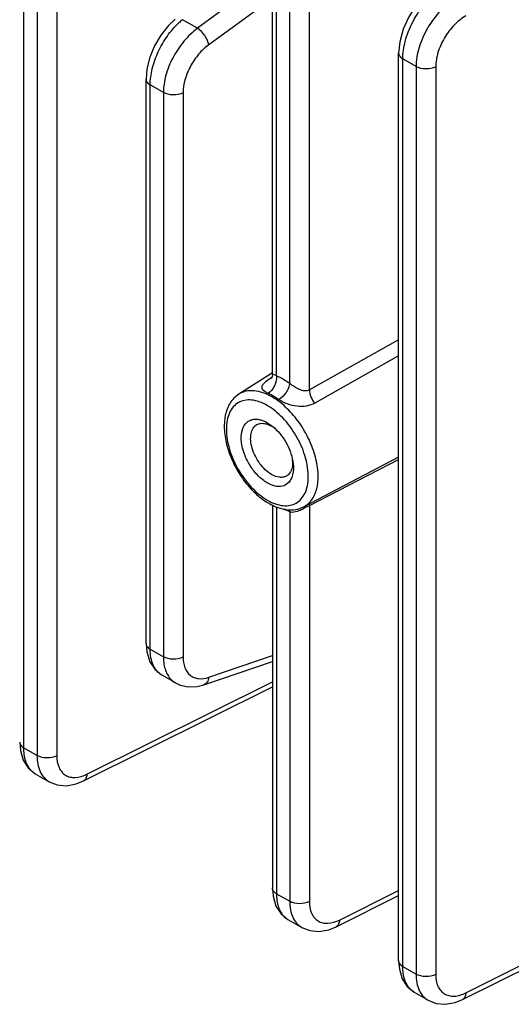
# Model space of a CAD drawing. Header units: inches. Extents: x 0 to 34, y 0 to 22.
# Tile 13 of 106: x 1.4 to 2.5, y 15.1 to 17.2. Entities that reach past the tile are written whole.
import ezdxf

# ---------------------------------------------------------------- set-up
doc = ezdxf.new("R2010")
doc.units = ezdxf.units.IN
doc.header["$LTSCALE"] = 1.87
doc.header["$MEASUREMENT"] = 0
doc.layers.get('0').update_dxf_attribs({"linetype": 'CONTINUOUS'})

msp = doc.modelspace()

# ---------------------------------------------------------------- linework, layer by layer
at = {"color": 7, "linetype": 'CONTINUOUS'}
for p, q in [((1.4548, 15.6829), (1.4548, 17.5749)), ((1.4823, 17.559), (1.4823, 15.6671)), ((1.5234, 17.5586), (1.5234, 15.6666)), ((1.9738, 17.2989), (1.8162, 17.1831)), ((1.9723, 16.463), (1.9723, 17.2832)), ((1.981, 16.459), (1.981, 17.2711)), ((1.9723, 17.2463), (1.84, 17.149)), ((2.0085, 16.4431), (2.0085, 17.2553)), ((2.0495, 16.4293), (2.0495, 17.2548)), ((1.8162, 17.1831), (1.7851, 17.2011)), ((2.2354, 15.2393), (2.2354, 17.1313)), ((2.244, 15.2273), (2.244, 17.1193)), ((2.2716, 17.1034), (2.244, 17.1193)), ((2.2716, 17.1034), (2.2716, 15.2114)), ((2.3126, 17.1029), (2.3126, 15.2109)), ((1.7092, 15.9009), (1.7092, 17.0773)), ((1.7179, 15.8889), (1.7179, 17.0652)), ((1.7454, 17.0493), (1.7179, 17.0652)), ((1.7454, 17.0493), (1.7454, 15.873)), ((1.7864, 17.0489), (1.7864, 15.8726)), ((2.2354, 16.5337), (2.0495, 16.4293)), ((2.2354, 16.5007), (2.0606, 16.4017)), ((1.9723, 16.4648), (1.9025, 16.4204)), ((1.9692, 16.4544), (1.9708, 16.4555)), ((1.9701, 16.4538), (1.9694, 16.4525)), ((1.9618, 16.361), (1.9735, 16.3528)), ((2.2354, 16.2888), (2.038, 16.1858)), ((2.0495, 16.1884), (2.2354, 16.2842)), ((1.9723, 16.1895), (1.9723, 15.3912)), ((1.981, 16.1855), (1.981, 15.3792)), ((2.0085, 16.1754), (2.0085, 15.3633)), ((2.0437, 16.1854), (2.0495, 16.1884)), ((2.0495, 16.1884), (2.0499, 16.1924)), ((2.0495, 16.1884), (2.0495, 15.3628)), ((1.7179, 15.8889), (1.7454, 15.873)), ((1.84, 15.8302), (1.9723, 15.8754)), ((1.8294, 15.8147), (1.9723, 15.8635)), ((1.7705, 15.8185), (1.7417, 15.8352)), ((1.579, 15.6141), (1.9723, 15.8106)), ((1.5859, 15.628), (1.9723, 15.821)), ((1.4462, 15.695), (1.4476, 15.6775)), ((1.4548, 15.6829), (1.4823, 15.6671)), ((1.4786, 15.6293), (1.5074, 15.6126)), ((1.5074, 15.6126), (1.5074, 15.6126)), ((1.9723, 15.3912), (1.9737, 15.3737)), ((1.981, 15.3792), (2.0085, 15.3633)), ((2.1051, 15.3103), (2.2354, 15.3754)), ((2.1121, 15.3242), (2.2354, 15.3858)), ((2.3682, 15.1584), (2.7615, 15.3549)), ((2.3751, 15.1724), (2.7615, 15.3653)), ((2.0048, 15.3255), (2.0336, 15.3088)), ((2.0336, 15.3088), (2.0336, 15.3088)), ((2.2354, 15.2393), (2.2368, 15.2218)), ((2.244, 15.2273), (2.2716, 15.2114)), ((2.2679, 15.1736), (2.2967, 15.1569))]:
    msp.add_line(p, q, dxfattribs=at)
for points in [[(2.307, 17.2644), (2.2906, 17.2515), (2.2721, 17.2311), (2.2566, 17.2073), (2.2448, 17.1814), (2.2376, 17.1547), (2.2354, 17.1313)], [(1.7699, 17.2022), (1.756, 17.189), (1.7401, 17.169), (1.7269, 17.1467), (1.7171, 17.1228), (1.711, 17.0984), (1.7092, 17.0773)], [(1.9723, 16.463), (1.9716, 16.4575), (1.9701, 16.4538)], [(1.7092, 15.9009), (1.7107, 15.883), (1.717, 15.8627), (1.7274, 15.8469), (1.7417, 15.8352)], [(1.7704, 15.8186), (1.7803, 15.814), (1.7972, 15.8103), (1.8156, 15.8112), (1.8294, 15.8147)], [(1.4476, 15.6775), (1.4536, 15.6575), (1.464, 15.6413), (1.4786, 15.6292)], [(1.5074, 15.6126), (1.5239, 15.606), (1.5433, 15.6043), (1.5636, 15.6079), (1.579, 15.6141)], [(1.9737, 15.3737), (1.9799, 15.3534), (1.9907, 15.3369), (2.0048, 15.3255)], [(2.0336, 15.3088), (2.0501, 15.3022), (2.0694, 15.3005), (2.0897, 15.3041), (2.1051, 15.3103)], [(2.2368, 15.2218), (2.2428, 15.2018), (2.2533, 15.1856), (2.2679, 15.1736)], [(2.2967, 15.1569), (2.3132, 15.1504), (2.3325, 15.1486), (2.3528, 15.1522), (2.3682, 15.1584)]]:
    msp.add_lwpolyline(points, dxfattribs=at)
for centre, radius, start, end in [((1.8798, 17.0854), 0.1495, 129.3114, 133.1338), ((2.0389, 16.3458), 0.1291, 122.7163, 123.1843), ((1.9686, 16.4668), 0.0123, 272.8372, 279.8688), ((1.9407, 16.3017), 0.0602, 57.3782, 59.9787), ((1.9485, 16.2779), 0.066, 2.5707, 5.8149), ((2.0314, 16.3079), 0.1328, 237.3077, 239.9804), ((2.0161, 16.2934), 0.1083, 239.9778, 243.033)]:
    msp.add_arc(centre, radius, start, end, dxfattribs=at)
for points, knots in [([(2.244, 17.1193), (2.244, 17.1316), (2.2481, 17.1576), (2.2626, 17.1949), (2.2844, 17.2293), (2.3031, 17.2488), (2.3133, 17.2567)], [0, 0, 0, 0, 0.233861, 0.492646, 0.755358, 1, 1, 1, 1]), ([(2.3543, 17.245), (2.3425, 17.2381), (2.3203, 17.2195), (2.2943, 17.1844), (2.2766, 17.1449), (2.2716, 17.1167), (2.2716, 17.1034)], [0, 0, 0, 0, 0.240848, 0.503701, 0.764549, 1, 1, 1, 1]), ([(2.3751, 17.2089), (2.3663, 17.2038), (2.3495, 17.1899), (2.3298, 17.1637), (2.3164, 17.1341), (2.3126, 17.1129), (2.3126, 17.1029)], [0, 0, 0, 0, 0.241335, 0.504201, 0.764795, 1, 1, 1, 1]), ([(1.7179, 17.0652), (1.7179, 17.0765), (1.7213, 17.1001), (1.7336, 17.1346), (1.7524, 17.1671), (1.7687, 17.1862), (1.7776, 17.1945)], [0, 0, 0, 0, 0.231272, 0.486683, 0.749126, 1, 1, 1, 1]), ([(1.8162, 17.1831), (1.8059, 17.1754), (1.7867, 17.1566), (1.7644, 17.1232), (1.7495, 17.0868), (1.7454, 17.0614), (1.7454, 17.0493)], [0, 0, 0, 0, 0.248373, 0.511059, 0.767832, 1, 1, 1, 1]), ([(1.84, 17.149), (1.8395, 17.1522), (1.8371, 17.1588), (1.83, 17.171), (1.8223, 17.1793), (1.8162, 17.1831)], [0, 0, 0, 0, 0.228433, 0.492286, 1, 1, 1, 1]), ([(1.84, 17.149), (1.8322, 17.1432), (1.8177, 17.1293), (1.8008, 17.1043), (1.7896, 17.077), (1.7864, 17.058), (1.7864, 17.0489)], [0, 0, 0, 0, 0.248752, 0.511439, 0.768011, 1, 1, 1, 1]), ([(2.2354, 17.1313), (2.2354, 17.129), (2.2374, 17.1239), (2.2416, 17.1207), (2.244, 17.1193)], [0, 0, 0, 0, 0.449251, 1, 1, 1, 1]), ([(2.3126, 17.1029), (2.3064, 17.0996), (2.292, 17.097), (2.2776, 17.0999), (2.2716, 17.1034)], [0, 0, 0, 0, 0.502229, 1, 1, 1, 1]), ([(1.7092, 17.0773), (1.7092, 17.075), (1.7112, 17.0699), (1.7154, 17.0666), (1.7179, 17.0652)], [0, 0, 0, 0, 0.449247, 1, 1, 1, 1]), ([(1.7864, 17.0489), (1.7802, 17.0456), (1.7658, 17.043), (1.7515, 17.0458), (1.7454, 17.0493)], [0, 0, 0, 0, 0.502229, 1, 1, 1, 1]), ([(1.981, 16.459), (1.9788, 16.4597), (1.976, 16.4606), (1.973, 16.4618), (1.9723, 16.4626), (1.9723, 16.463)], [0, 0, 0, 0, 0.708654, 0.895963, 1, 1, 1, 1]), ([(1.9633, 16.4221), (1.9611, 16.423), (1.9574, 16.425), (1.953, 16.4286), (1.9508, 16.4327), (1.951, 16.4371), (1.9533, 16.4413), (1.9588, 16.4473), (1.9643, 16.4512), (1.9683, 16.4539)], [0, 0, 0, 0, 0.157247, 0.278162, 0.371975, 0.4586, 0.557997, 0.680371, 1, 1, 1, 1]), ([(1.981, 16.459), (1.9817, 16.4519), (1.9783, 16.4375), (1.9692, 16.4257), (1.9633, 16.4221)], [0, 0, 0, 0, 0.505456, 1, 1, 1, 1]), ([(1.981, 16.459), (1.9833, 16.458), (1.9929, 16.4535), (2.0019, 16.4478), (2.0085, 16.4431)], [0, 0, 0, 0, 0.238999, 1, 1, 1, 1]), ([(2.0085, 16.4431), (2.0081, 16.44), (2.0062, 16.4332), (1.9996, 16.4209), (1.9919, 16.4127), (1.9859, 16.409)], [0, 0, 0, 0, 0.229612, 0.491529, 1, 1, 1, 1]), ([(2.0495, 16.4293), (2.0465, 16.4276), (2.0388, 16.4265), (2.0281, 16.4302), (2.0179, 16.4359), (2.0115, 16.4406), (2.0085, 16.4431)], [0, 0, 0, 0, 0.227424, 0.476519, 0.741511, 1, 1, 1, 1]), ([(1.9025, 16.4204), (1.8952, 16.4157), (1.8823, 16.4022), (1.8726, 16.375), (1.8713, 16.3438), (1.8774, 16.3104), (1.8903, 16.2766), (1.9089, 16.2448), (1.9319, 16.2172), (1.9501, 16.2022), (1.9596, 16.1961)], [0, 0, 0, 0, 0.099247, 0.205151, 0.322488, 0.452179, 0.590922, 0.732801, 0.871054, 1, 1, 1, 1]), ([(1.9719, 16.4147), (1.9658, 16.4182), (1.9536, 16.424), (1.9349, 16.4283), (1.9174, 16.4274), (1.907, 16.4232), (1.9025, 16.4204)], [0, 0, 0, 0, 0.290537, 0.549604, 0.782082, 1, 1, 1, 1]), ([(1.9746, 16.4163), (1.9736, 16.4168), (1.9699, 16.4189), (1.9662, 16.4208), (1.9633, 16.4221)], [0, 0, 0, 0, 0.255869, 1, 1, 1, 1]), ([(2.0495, 16.4293), (2.0496, 16.4245), (2.0521, 16.4145), (2.0573, 16.4057), (2.0606, 16.4017)], [0, 0, 0, 0, 0.477338, 1, 1, 1, 1]), ([(1.9618, 16.3968), (1.9565, 16.3999), (1.946, 16.4049), (1.9298, 16.4088), (1.9146, 16.4084), (1.9011, 16.4035), (1.89, 16.3942), (1.8821, 16.3812), (1.8774, 16.3653), (1.8754, 16.3396), (1.8817, 16.304), (1.9, 16.2625), (1.9268, 16.2259), (1.9497, 16.2066), (1.9618, 16.1996)], [0, 0, 0, 0, 0.060441, 0.114539, 0.163175, 0.208604, 0.254031, 0.302673, 0.356752, 0.417205, 0.555452, 0.7086, 0.861744, 1, 1, 1, 1]), ([(2.038, 16.1858), (2.0449, 16.1894), (2.0578, 16.2015), (2.0674, 16.2278), (2.0686, 16.2597), (2.0617, 16.2951), (2.0474, 16.3311), (2.0268, 16.3649), (2.0017, 16.3936), (1.9821, 16.4088), (1.9719, 16.4147)], [0, 0, 0, 0, 0.086704, 0.185387, 0.302122, 0.435714, 0.580441, 0.728289, 0.870652, 1, 1, 1, 1]), ([(1.9859, 16.409), (1.985, 16.4097), (1.9813, 16.4122), (1.9775, 16.4146), (1.9746, 16.4163)], [0, 0, 0, 0, 0.25519, 1, 1, 1, 1]), ([(2.0606, 16.4017), (2.0553, 16.3987), (2.0431, 16.3946), (2.0233, 16.3945), (2.0036, 16.3992), (1.9912, 16.4052), (1.9859, 16.409)], [0, 0, 0, 0, 0.231368, 0.482345, 0.747629, 1, 1, 1, 1]), ([(1.9669, 16.1969), (1.9721, 16.1942), (1.9824, 16.19), (1.9981, 16.1873), (2.0126, 16.1889), (2.0254, 16.1947), (2.0355, 16.2046), (2.0427, 16.218), (2.0468, 16.2341), (2.048, 16.2597), (2.0412, 16.2947), (2.0227, 16.3354), (1.9962, 16.3711), (1.9737, 16.3899), (1.9618, 16.3968)], [0, 0, 0, 0, 0.058581, 0.111019, 0.158571, 0.203687, 0.249561, 0.299146, 0.354338, 0.415826, 0.555466, 0.708992, 0.861925, 1, 1, 1, 1]), ([(1.9618, 16.2354), (1.9549, 16.2395), (1.9415, 16.2503), (1.9254, 16.271), (1.9135, 16.2948), (1.9072, 16.319), (1.9072, 16.3411), (1.9134, 16.3565), (1.9218, 16.3643), (1.932, 16.369), (1.9409, 16.3686), (1.9465, 16.3673)], [0, 0, 0, 0, 0.136864, 0.2883, 0.442349, 0.586284, 0.710261, 0.811765, 0.857272, 0.902221, 1, 1, 1, 1]), ([(1.9401, 16.357), (1.9427, 16.3584), (1.9489, 16.3603), (1.9553, 16.3596), (1.9585, 16.3589)], [0, 0, 0, 0, 0.474185, 1, 1, 1, 1]), ([(1.9465, 16.3673), (1.9478, 16.367), (1.9531, 16.3655), (1.9582, 16.3631), (1.9618, 16.361)], [0, 0, 0, 0, 0.235785, 1, 1, 1, 1]), ([(1.9585, 16.3589), (1.9595, 16.3586), (1.9638, 16.3574), (1.9679, 16.3555), (1.9708, 16.3538)], [0, 0, 0, 0, 0.235783, 1, 1, 1, 1]), ([(1.9708, 16.253), (1.9612, 16.2585), (1.9444, 16.2752), (1.9312, 16.3011), (1.9268, 16.323), (1.9272, 16.3375), (1.9313, 16.3496), (1.937, 16.3552), (1.9401, 16.357)], [0, 0, 0, 0, 0.270151, 0.561794, 0.695885, 0.813402, 0.912918, 1, 1, 1, 1]), ([(1.9735, 16.3528), (1.9843, 16.3438), (2.0021, 16.3215), (2.0126, 16.2949), (2.0149, 16.2811)], [0, 0, 0, 0, 0.500027, 1, 1, 1, 1]), ([(2.0149, 16.2811), (2.0155, 16.2779), (2.0169, 16.2664), (2.0158, 16.2543), (2.0126, 16.2465)], [0, 0, 0, 0, 0.279425, 1, 1, 1, 1]), ([(2.0144, 16.2809), (2.0145, 16.28), (2.0145, 16.2768), (2.0144, 16.2736), (2.014, 16.2713)], [0, 0, 0, 0, 0.259599, 1, 1, 1, 1]), ([(2.014, 16.2713), (2.0134, 16.2668), (2.0112, 16.2585), (2.0052, 16.252), (2.0019, 16.25)], [0, 0, 0, 0, 0.538235, 1, 1, 1, 1]), ([(2.0126, 16.2465), (2.0108, 16.2421), (2.0057, 16.234), (1.9925, 16.2274), (1.9768, 16.2282), (1.9669, 16.2325), (1.9618, 16.2354)], [0, 0, 0, 0, 0.238813, 0.462416, 0.708477, 1, 1, 1, 1]), ([(2.0019, 16.25), (1.9998, 16.2488), (1.9951, 16.2471), (1.9842, 16.2467), (1.976, 16.25), (1.9708, 16.253)], [0, 0, 0, 0, 0.218469, 0.452148, 1, 1, 1, 1]), ([(1.9649, 16.1929), (1.9709, 16.1894), (1.9831, 16.1836), (2.0023, 16.1789), (2.021, 16.1792), (2.0327, 16.183), (2.038, 16.1858)], [0, 0, 0, 0, 0.272867, 0.526932, 0.767117, 1, 1, 1, 1]), ([(2.0085, 16.1754), (2.0075, 16.1758), (2.0037, 16.1775), (1.9999, 16.1795), (1.9971, 16.181)], [0, 0, 0, 0, 0.245125, 1, 1, 1, 1]), ([(2.0085, 16.1754), (2.0099, 16.1749), (2.0167, 16.174), (2.0234, 16.1761), (2.0283, 16.1781)], [0, 0, 0, 0, 0.222678, 1, 1, 1, 1]), ([(2.0283, 16.1781), (2.0296, 16.1786), (2.0348, 16.1808), (2.0399, 16.1835), (2.0437, 16.1854)], [0, 0, 0, 0, 0.245953, 1, 1, 1, 1]), ([(1.7092, 15.9009), (1.7092, 15.8986), (1.7112, 15.8935), (1.7154, 15.8903), (1.7179, 15.8889)], [0, 0, 0, 0, 0.449232, 1, 1, 1, 1]), ([(1.7417, 15.8352), (1.7379, 15.8374), (1.7308, 15.8434), (1.7232, 15.856), (1.7188, 15.8716), (1.7179, 15.8829), (1.7179, 15.8889)], [0, 0, 0, 0, 0.215023, 0.447277, 0.707623, 1, 1, 1, 1]), ([(1.7454, 15.873), (1.7454, 15.8698), (1.7459, 15.8583), (1.7486, 15.8467), (1.7522, 15.839)], [0, 0, 0, 0, 0.271058, 1, 1, 1, 1]), ([(1.7864, 15.8726), (1.7802, 15.8692), (1.7658, 15.8666), (1.7515, 15.8695), (1.7454, 15.873)], [0, 0, 0, 0, 0.502229, 1, 1, 1, 1]), ([(1.7864, 15.8726), (1.7864, 15.8649), (1.7883, 15.8506), (1.7983, 15.8356), (1.8095, 15.8292), (1.8227, 15.8261), (1.8333, 15.8279), (1.84, 15.8302)], [0, 0, 0, 0, 0.278901, 0.513362, 0.625368, 0.740975, 1, 1, 1, 1]), ([(1.7522, 15.839), (1.7543, 15.8347), (1.7593, 15.8268), (1.7665, 15.8208), (1.7704, 15.8186)], [0, 0, 0, 0, 0.514335, 1, 1, 1, 1]), ([(1.84, 15.8302), (1.8395, 15.8267), (1.8375, 15.8202), (1.8322, 15.8157), (1.8294, 15.8147)], [0, 0, 0, 0, 0.545623, 1, 1, 1, 1]), ([(1.4462, 15.695), (1.4462, 15.6927), (1.4482, 15.6876), (1.4524, 15.6844), (1.4548, 15.6829)], [0, 0, 0, 0, 0.449232, 1, 1, 1, 1]), ([(1.4705, 15.6355), (1.4651, 15.641), (1.4567, 15.6566), (1.4548, 15.6737), (1.4548, 15.6829)], [0, 0, 0, 0, 0.453363, 1, 1, 1, 1]), ([(1.4823, 15.6671), (1.4823, 15.6611), (1.4833, 15.6496), (1.488, 15.6339), (1.496, 15.6211), (1.5035, 15.6149), (1.5074, 15.6126)], [0, 0, 0, 0, 0.28723, 0.545515, 0.779557, 1, 1, 1, 1]), ([(1.5234, 15.6666), (1.5171, 15.6633), (1.5028, 15.6607), (1.4884, 15.6636), (1.4823, 15.6671)], [0, 0, 0, 0, 0.502229, 1, 1, 1, 1]), ([(1.5234, 15.6666), (1.5234, 15.6583), (1.5252, 15.646), (1.5333, 15.6327), (1.5413, 15.6257), (1.5511, 15.6217), (1.5666, 15.6204), (1.5785, 15.6243), (1.5859, 15.628)], [0, 0, 0, 0, 0.271231, 0.388908, 0.499802, 0.610737, 0.72852, 1, 1, 1, 1]), ([(1.5859, 15.628), (1.5858, 15.6251), (1.5849, 15.6196), (1.5811, 15.6152), (1.579, 15.6141)], [0, 0, 0, 0, 0.553787, 1, 1, 1, 1]), ([(1.981, 15.3792), (1.9785, 15.3806), (1.9743, 15.3838), (1.9723, 15.3889), (1.9723, 15.3912)], [0, 0, 0, 0, 0.550768, 1, 1, 1, 1]), ([(1.981, 15.3792), (1.981, 15.3698), (1.9829, 15.3526), (1.9914, 15.337), (1.9968, 15.3316)], [0, 0, 0, 0, 0.546869, 1, 1, 1, 1]), ([(2.0085, 15.3633), (2.0085, 15.3573), (2.0094, 15.3458), (2.0142, 15.3301), (2.0222, 15.3173), (2.0296, 15.3111), (2.0336, 15.3088)], [0, 0, 0, 0, 0.28723, 0.545515, 0.779557, 1, 1, 1, 1]), ([(2.0495, 15.3628), (2.0433, 15.3595), (2.0289, 15.3569), (2.0145, 15.3598), (2.0085, 15.3633)], [0, 0, 0, 0, 0.502229, 1, 1, 1, 1]), ([(2.0495, 15.3628), (2.0495, 15.3545), (2.0513, 15.3422), (2.0594, 15.3289), (2.0674, 15.3219), (2.0772, 15.3179), (2.0928, 15.3167), (2.1046, 15.3205), (2.1121, 15.3242)], [0, 0, 0, 0, 0.271231, 0.388908, 0.499802, 0.610737, 0.72852, 1, 1, 1, 1]), ([(2.1121, 15.3242), (2.112, 15.3213), (2.1111, 15.3158), (2.1073, 15.3114), (2.1051, 15.3103)], [0, 0, 0, 0, 0.553787, 1, 1, 1, 1]), ([(2.2354, 15.2393), (2.2354, 15.237), (2.2374, 15.2319), (2.2416, 15.2287), (2.244, 15.2273)], [0, 0, 0, 0, 0.449232, 1, 1, 1, 1]), ([(2.2597, 15.1799), (2.2543, 15.1853), (2.246, 15.2009), (2.244, 15.218), (2.244, 15.2273)], [0, 0, 0, 0, 0.453363, 1, 1, 1, 1]), ([(2.2716, 15.2114), (2.2716, 15.2054), (2.2725, 15.1939), (2.2773, 15.1782), (2.2852, 15.1654), (2.2927, 15.1592), (2.2967, 15.1569)], [0, 0, 0, 0, 0.28723, 0.545515, 0.779557, 1, 1, 1, 1]), ([(2.3126, 15.2109), (2.3064, 15.2076), (2.292, 15.205), (2.2776, 15.2079), (2.2716, 15.2114)], [0, 0, 0, 0, 0.502229, 1, 1, 1, 1]), ([(2.3126, 15.2109), (2.3126, 15.2026), (2.3144, 15.1903), (2.3225, 15.177), (2.3305, 15.17), (2.3403, 15.166), (2.3558, 15.1648), (2.3677, 15.1686), (2.3751, 15.1724)], [0, 0, 0, 0, 0.271231, 0.388908, 0.499802, 0.610737, 0.72852, 1, 1, 1, 1]), ([(2.3751, 15.1724), (2.3751, 15.1694), (2.3742, 15.1639), (2.3704, 15.1595), (2.3682, 15.1584)], [0, 0, 0, 0, 0.553787, 1, 1, 1, 1])]:
    msp.add_open_spline(points, degree=3, knots=knots, dxfattribs=at)
for points in [[(2.0085, 16.1754), (2.0083, 16.1769), (2.0081, 16.1785), (2.0076, 16.18)], [(1.4786, 15.6293), (1.4757, 15.631), (1.4729, 15.6331), (1.4705, 15.6355)], [(1.9968, 15.3316), (1.9992, 15.3292), (2.0019, 15.3271), (2.0048, 15.3255)], [(2.2679, 15.1736), (2.2649, 15.1753), (2.2621, 15.1774), (2.2597, 15.1799)]]:
    msp.add_open_spline(points, degree=3, dxfattribs=at)

doc.saveas('drawing.dxf')
